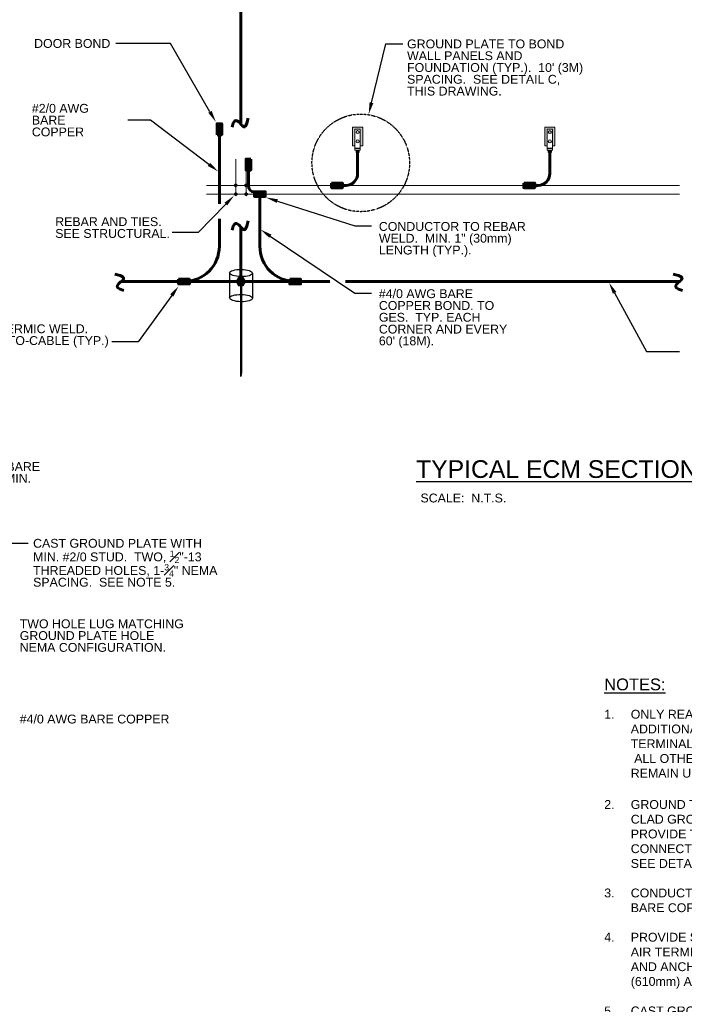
# Model space of a CAD drawing. Header units: inches. Extents: x 294 to 9722, y 170 to 7422.
# Tile 32 of 35: x 7815 to 8491, y 5602 to 6604. Entities that reach past the tile are written whole.
import ezdxf
from ezdxf import colors
from ezdxf.entities.mleader import LeaderData, LeaderLine
from ezdxf.math import Vec2, Vec3

# ---------------------------------------------------------------- set-up
doc = ezdxf.new("R2010")
doc.units = ezdxf.units.IN
doc.header["$MEASUREMENT"] = 0
doc.linetypes.add('DASHED2', pattern=[0.375, 0.25, -0.125])
for name, color, linetype, lineweight in [('E-ANNO-TEXT', 7, 'Continuous', 25), ('E-GND-GES', 92, 'Continuous', 60), ('E-ISO-BLDG', 250, 'Continuous', 9), ('E-LPS-COND', 92, 'Continuous', 60)]:
    doc.layers.add(name, color=color, linetype=linetype, lineweight=lineweight)
doc.styles.get("Standard").update_dxf_attribs({"font": 'arial.ttf'})

msp = doc.modelspace()

# ---------------------------------------------------------------- hatches: boundary and pattern name
at = {"layer": 'E-GND-GES'}
h = msp.add_hatch(color=0, dxfattribs=at)
h.dxf.hatch_style = 1
h.paths.add_polyline_path([(8015.47328, 6497.99115), (8015.47328, 6486.88447), (8017.85022, 6492.43781), (8017.85022, 6497.99115)])
h.paths.add_polyline_path([(8015.47328, 6486.88447), (8017.85022, 6486.88447), (8017.85022, 6492.43781)], flags=17)
h.paths.add_polyline_path([(8017.85022, 6492.43781), (8017.85022, 6486.88447), (8020.22715, 6486.88447), (8020.22715, 6497.99115)])
h.paths.add_polyline_path([(8017.91191, 6497.99115, -0.0151483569), (8017.85022, 6492.43781), (8020.22715, 6497.99115)])
h = msp.add_hatch(color=0, dxfattribs=at)
h.dxf.hatch_style = 1
h.paths.add_polyline_path([(8017.85022, 6497.99115), (8017.85022, 6492.43781), (8020.22715, 6497.99115)])
at = {"layer": 'E-GND-GES', "lineweight": 20}
h = msp.add_hatch(color=0, dxfattribs=at)
h.dxf.hatch_style = 1
h.paths.add_polyline_path([(8161.10853, 6492.41189), (8161.15096, 6475.49011), (8163.65086, 6475.48089), (8163.65086, 6494.43868), (8153.26315, 6494.43868), (8153.26315, 6475.48089), (8155.74207, 6475.48089), (8155.69962, 6492.41189)])
h = msp.add_hatch(color=0, dxfattribs=at)
h.dxf.hatch_style = 1
h.paths.add_polyline_path([(8348.84402, 6475.48089), (8351.32294, 6475.48089), (8351.28049, 6492.41189), (8356.6894, 6492.41189), (8356.73187, 6475.47462), (8359.23173, 6475.48089), (8359.23173, 6494.43868), (8348.84402, 6494.43868)])
h = msp.add_hatch(color=0, dxfattribs=at)
h.dxf.hatch_style = 1
h.paths.add_polyline_path([(8160.01951, 6489.56255, 1), (8156.89451, 6489.56255, 1)])
h.paths.add_polyline_path([(8160.01951, 6480.08365, 1), (8156.89451, 6480.08365, 1)])
h = msp.add_hatch(color=0, dxfattribs=at)
h.dxf.hatch_style = 1
h.paths.add_polyline_path([(8352.47537, 6489.56255, 1), (8355.60037, 6489.56255, 1)])
h.paths.add_polyline_path([(8355.60037, 6480.08365, 1), (8352.47537, 6480.08365, 1)])
at = {"layer": 'E-GND-GES'}
h = msp.add_hatch(color=0, dxfattribs=at)
h.dxf.hatch_style = 1
h.paths.add_polyline_path([(8049.72854, 6450.96747), (8049.72854, 6462.07415), (8047.35161, 6456.52081), (8047.35161, 6450.96747)])
h.paths.add_polyline_path([(8049.72854, 6462.07415), (8047.35161, 6462.07415), (8047.35161, 6456.52081)], flags=17)
h.paths.add_polyline_path([(8047.35161, 6456.52081), (8047.35161, 6462.07415), (8044.97468, 6462.07415), (8044.97468, 6450.96747)])
h.paths.add_polyline_path([(8047.28992, 6450.96747, -0.0151483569), (8047.35161, 6456.52081), (8044.97468, 6450.96747)])
at = {"layer": 'E-GND-GES', "lineweight": 30}
h = msp.add_hatch(color=0, dxfattribs=at)
h.dxf.hatch_style = 1
h.paths.add_polyline_path([(8158.45701, 6471.30245), (8157.21097, 6471.30245), (8157.21097, 6468.65852), (8158.45701, 6468.65852)])
h.paths.add_polyline_path([(8159.70305, 6471.30245), (8158.45701, 6471.30245), (8158.45701, 6468.65852), (8159.70305, 6468.65852)])
h = msp.add_hatch(color=0, dxfattribs=at)
h.dxf.hatch_style = 1
h.paths.add_polyline_path([(8354.03787, 6471.30245), (8352.79184, 6471.30245), (8352.79184, 6468.65852), (8354.03787, 6468.65852)])
h.paths.add_polyline_path([(8355.28391, 6471.30245), (8354.03787, 6471.30245), (8354.03787, 6468.65852), (8355.28391, 6468.65852)])
at = {"layer": 'E-GND-GES'}
h = msp.add_hatch(color=0, dxfattribs=at)
h.dxf.hatch_style = 1
h.paths.add_polyline_path([(8047.35161, 6450.96747), (8047.35161, 6456.52081), (8044.97468, 6450.96747)])
h = msp.add_hatch(color=0, dxfattribs=at)
h.dxf.hatch_style = 1
h.paths.add_polyline_path([(8143.03574, 6437.70657), (8131.92906, 6437.70657), (8137.4824, 6435.32963), (8143.03574, 6435.32963)])
h.paths.add_polyline_path([(8131.92906, 6437.70657), (8131.92906, 6435.32963), (8137.4824, 6435.32963)], flags=17)
h.paths.add_polyline_path([(8137.4824, 6435.32963), (8131.92906, 6435.32963), (8131.92906, 6432.9527), (8143.03574, 6432.9527)])
h.paths.add_polyline_path([(8143.03574, 6435.26794, -0.0151483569), (8137.4824, 6435.32963), (8143.03574, 6432.9527)])
h = msp.add_hatch(color=0, dxfattribs=at)
h.dxf.hatch_style = 1
h.paths.add_polyline_path([(8143.03574, 6435.32963), (8137.4824, 6435.32963), (8143.03574, 6432.9527)])
h = msp.add_hatch(color=0, dxfattribs=at)
h.dxf.hatch_style = 1
h.paths.add_polyline_path([(8338.61661, 6437.70657), (8327.50993, 6437.70657), (8333.06327, 6435.32963), (8338.61661, 6435.32963)])
h.paths.add_polyline_path([(8327.50993, 6437.70657), (8327.50993, 6435.32963), (8333.06327, 6435.32963)], flags=17)
h.paths.add_polyline_path([(8333.06327, 6435.32963), (8327.50993, 6435.32963), (8327.50993, 6432.9527), (8338.61661, 6432.9527)])
h.paths.add_polyline_path([(8338.61661, 6435.26794, -0.0151483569), (8333.06327, 6435.32963), (8338.61661, 6432.9527)])
h = msp.add_hatch(color=0, dxfattribs=at)
h.dxf.hatch_style = 1
h.paths.add_polyline_path([(8338.61661, 6435.32963), (8333.06327, 6435.32963), (8338.61661, 6432.9527)])
h = msp.add_hatch(color=0, dxfattribs=at)
h.dxf.hatch_style = 1
h.paths.add_polyline_path([(8064.54194, 6428.79524), (8053.43525, 6428.79524), (8058.9886, 6426.4183), (8064.54194, 6426.4183)])
h.paths.add_polyline_path([(8053.43525, 6428.79524), (8053.43525, 6426.4183), (8058.9886, 6426.4183)], flags=17)
h.paths.add_polyline_path([(8058.9886, 6426.4183), (8053.43525, 6426.4183), (8053.43525, 6424.04137), (8064.54194, 6424.04137)])
h.paths.add_polyline_path([(8064.54194, 6426.35661, -0.0151483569), (8058.9886, 6426.4183), (8064.54194, 6424.04137)])
h = msp.add_hatch(color=0, dxfattribs=at)
h.dxf.hatch_style = 1
h.paths.add_polyline_path([(8064.54194, 6426.4183), (8058.9886, 6426.4183), (8064.54194, 6424.04137)])
at = {"layer": 'E-GND-GES', "linetype": 'Continuous', "lineweight": 30}
h = msp.add_hatch(color=0, dxfattribs=at)
h.dxf.hatch_style = 1
h.paths.add_polyline_path([(8037.32715, 6341.62878), (8034.92715, 6337.47186), (8039.72715, 6337.47186)])
h.paths.add_polyline_path([(8039.72715, 6341.62878), (8037.32715, 6341.62878), (8039.72715, 6337.47186)])
h.paths.add_polyline_path([(8042.12715, 6341.62878), (8039.72715, 6341.62878), (8039.72715, 6337.47186), (8040.22715, 6337.47186), (8044.52715, 6337.47186)])
h.paths.add_polyline_path([(8044.52715, 6337.47186), (8040.22715, 6337.47186), (8040.22715, 6336.60584), (8042.12715, 6333.31494)])
h.paths.add_polyline_path([(8040.22715, 6336.60584), (8040.22715, 6333.31494), (8042.12715, 6333.31494)], flags=17)
h.paths.add_polyline_path([(8039.22715, 6337.47186), (8034.92715, 6337.47186), (8037.32715, 6333.31494), (8039.22715, 6333.31494)])
at = {"layer": 'E-GND-GES'}
h = msp.add_hatch(color=0, dxfattribs=at)
h.dxf.hatch_style = 1
h.paths.add_polyline_path([(7987.40356, 6339.84879), (7976.29688, 6339.84879), (7981.85022, 6337.47186), (7987.40356, 6337.47186)])
h.paths.add_polyline_path([(7976.29688, 6339.84879), (7976.29688, 6337.47186), (7981.85022, 6337.47186)], flags=17)
h.paths.add_polyline_path([(7981.85022, 6337.47186), (7976.29688, 6337.47186), (7976.29688, 6335.09493), (7987.40356, 6335.09493)])
h.paths.add_polyline_path([(7987.40356, 6337.41017, -0.0151483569), (7981.85022, 6337.47186), (7987.40356, 6335.09493)])
h = msp.add_hatch(color=0, dxfattribs=at)
h.dxf.hatch_style = 1
h.paths.add_polyline_path([(7987.40356, 6337.47186), (7981.85022, 6337.47186), (7987.40356, 6335.09493)])
at = {"layer": 'E-GND-GES', "linetype": 'Continuous', "lineweight": 30}
h = msp.add_hatch(color=0, dxfattribs=at)
h.dxf.hatch_style = 1
h.paths.add_polyline_path([(8039.22715, 6244.99149), (8040.22715, 6244.99149), (8040.22715, 6337.47186), (8039.22715, 6337.47186)])
at = {"layer": 'E-GND-GES'}
h = msp.add_hatch(color=0, dxfattribs=at)
h.dxf.hatch_style = 1
h.paths.add_polyline_path([(8100.54194, 6339.84879), (8089.43525, 6339.84879), (8094.9886, 6337.47186), (8100.54194, 6337.47186)])
h.paths.add_polyline_path([(8089.43525, 6339.84879), (8089.43525, 6337.47186), (8094.9886, 6337.47186)], flags=17)
h.paths.add_polyline_path([(8094.9886, 6337.47186), (8089.43525, 6337.47186), (8089.43525, 6335.09493), (8100.54194, 6335.09493)])
h.paths.add_polyline_path([(8100.54194, 6337.41017, -0.0151483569), (8094.9886, 6337.47186), (8100.54194, 6335.09493)])
h = msp.add_hatch(color=0, dxfattribs=at)
h.dxf.hatch_style = 1
h.paths.add_polyline_path([(8100.54194, 6337.47186), (8094.9886, 6337.47186), (8100.54194, 6335.09493)])
at = {"layer": 'E-GND-GES', "linetype": 'Continuous', "lineweight": 30}
h = msp.add_hatch(color=0, dxfattribs=at)
h.dxf.hatch_style = 1
h.paths.add_polyline_path([(8039.72715, 6244.99149), (8039.22715, 6244.99149), (8039.72715, 6240.93785)])
h.paths.add_polyline_path([(8040.22715, 6244.99149), (8039.72715, 6244.99149), (8039.72715, 6240.93785)])

# ---------------------------------------------------------------- linework, layer by layer
at = {"layer": 'E-ANNO-TEXT', "color": 0, "linetype": 'DASHED2'}
msp.add_circle((8161.67515, 6458.22897), 49.63554, dxfattribs=at)
at = {"layer": 'E-GND-GES', "color": 0}
for p, q in [((8017.85022, 6492.43781), (8017.81849, 6416.546)), ((8158.45701, 6471.30245), (8158.45701, 6447.32963)), ((8354.03787, 6471.30245), (8354.03787, 6447.32963)), ((8047.35161, 6450.96747), (8047.35161, 6434.79524)), ((8137.4824, 6435.32963), (8146.45701, 6435.32963)), ((8333.06327, 6435.32963), (8342.03787, 6435.32963)), ((8053.43525, 6428.79524), (8053.35161, 6428.79524)), ((8058.9886, 6426.4183), (8058.9886, 6373.47186)), ((8017.85022, 6401.29738), (8017.85022, 6373.47186)), ((7917.7571, 6337.47186), (8130.12876, 6337.47186)), ((8146.30207, 6337.47186), (8485.81545, 6337.47186))]:
    msp.add_line(p, q, dxfattribs=at)
at = {"layer": 'E-GND-GES', "color": 0, "lineweight": 30}
for p, q in [((8155.7474, 6473.35617), (8161.15635, 6473.33982)), ((8351.32827, 6473.35617), (8356.73722, 6473.33982))]:
    msp.add_line(p, q, dxfattribs=at)
at = {"layer": 'E-GND-GES', "color": 0, "linetype": 'Continuous', "lineweight": 30}
for p, q in [((8028.29116, 6346.35842), (8028.29116, 6320.87304)), ((8037.32715, 6341.62878), (8042.12715, 6333.31494)), ((8051.57884, 6345.97052), (8051.57884, 6320.48515)), ((8034.92715, 6337.47186), (8044.52715, 6337.47186)), ((8039.22715, 6337.47186), (8040.22715, 6337.47186)), ((8039.22715, 6337.47186), (8039.22715, 6244.99149)), ((8039.22715, 6337.47186), (8040.22715, 6337.47186)), ((8040.22715, 6337.47186), (8040.22715, 6244.99149)), ((8039.22715, 6244.99149), (8040.22715, 6244.99149)), ((8039.22715, 6244.99149), (8039.72715, 6240.93785)), ((8039.22715, 6244.99149), (8040.22715, 6244.99149)), ((8039.72715, 6240.93785), (8039.72715, 6244.99149)), ((8040.22715, 6244.99149), (8039.72715, 6240.93785))]:
    msp.add_line(p, q, dxfattribs=at)
at = {"layer": 'E-GND-GES', "color": 0, "lineweight": 20}
for points in [[(8155.74222, 6475.48089), (8153.26315, 6475.48089), (8153.26315, 6494.43868), (8163.65086, 6494.43868), (8163.65086, 6475.48089), (8161.15096, 6475.49011)], [(8351.32319, 6475.48089), (8348.84402, 6475.48089), (8348.84402, 6494.43868), (8359.23173, 6494.43868), (8359.23173, 6475.48089), (8356.73187, 6475.47462)]]:
    msp.add_lwpolyline(points, dxfattribs=at)
for points in [[(8155.69962, 6492.41189), (8161.10853, 6492.41189), (8161.16146, 6471.30245), (8155.75255, 6471.30245)], [(8351.28049, 6492.41189), (8356.6894, 6492.41189), (8356.74233, 6471.30245), (8351.33342, 6471.30245)]]:
    msp.add_lwpolyline(points, close=True, dxfattribs=at)
at = {"layer": 'E-GND-GES', "color": 0, "lineweight": 30}
for points in [[(8157.21097, 6471.30245), (8159.70305, 6471.30245), (8159.70305, 6468.65852), (8157.21097, 6468.65852)], [(8352.79184, 6471.30245), (8355.28391, 6471.30245), (8355.28391, 6468.65852), (8352.79184, 6468.65852)]]:
    msp.add_lwpolyline(points, close=True, dxfattribs=at)
at = {"layer": 'E-GND-GES', "color": 0, "linetype": 'Continuous', "lineweight": 30}
msp.add_lwpolyline([(8044.52715, 6337.47186), (8042.12715, 6341.62878), (8037.32715, 6341.62878), (8034.92715, 6337.47186), (8037.32715, 6333.31494), (8042.12715, 6333.31494)], close=True, dxfattribs=at)
at = {"layer": 'E-GND-GES', "color": 0, "lineweight": 20}
for centre in [(8158.45701, 6489.56255), (8158.45701, 6480.08365), (8354.03787, 6489.56255), (8354.03787, 6480.08365)]:
    msp.add_circle(centre, 1.5625, dxfattribs=at)
at = {"layer": 'E-GND-GES', "color": 0}
for centre, radius, start, end in [((8146.45701, 6447.32963), 12, 270, 0), ((8342.03787, 6447.32963), 12, 270, 0), ((8053.35161, 6434.79524, 0), 6, 180, 270), ((7981.85022, 6373.47186, 0), 36, 270, 0), ((8094.9886, 6373.47186, 0), 36, 180, 270)]:
    msp.add_arc(centre, radius, start, end, dxfattribs=at)
at = {"layer": 'E-GND-GES', "color": 0, "linetype": 'Continuous', "lineweight": 30}
for centre in [(8039.935, 6346.16447), (8039.935, 6320.6791)]:
    msp.add_ellipse(centre, major_axis=(11.64384, -0.19395), ratio=0.3170602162, dxfattribs=at)
at = {"layer": 'E-GND-GES', "color": 0}
for points in [[(8047.1861, 6503.83364), (8045.16265, 6494.57076), (8042.18299, 6494.39034), (8039.53678, 6497.84132), (8035.99941, 6501.9435), (8032.22504, 6501.46137), (8030.69922, 6494.55103)], [(8047.1861, 6399.22), (8045.16265, 6389.95712), (8042.18299, 6389.7767), (8039.53678, 6393.22768), (8035.99941, 6397.32986), (8032.22504, 6396.84773), (8030.69922, 6389.93739)], [(7911.50475, 6344.96888), (7920.76763, 6342.94543), (7920.94805, 6339.96577), (7917.49707, 6337.31956), (7913.39489, 6333.78219), (7913.87702, 6330.00782), (7920.78736, 6328.48201)], [(8479.5631, 6344.96888), (8488.82598, 6342.94543), (8489.0064, 6339.96577), (8485.55542, 6337.31956), (8481.45324, 6333.78219), (8481.93537, 6330.00782), (8488.84571, 6328.48201)]]:
    msp.add_open_spline(points, degree=3, dxfattribs=at)
at = {"layer": 'E-ISO-BLDG', "color": 0}
for p, q in [((8034.47468, 6426.4183), (8034.47468, 6462.07415)), ((8044.97468, 6426.4183), (8044.97468, 6462.07415)), ((8004.84882, 6435.32963), (8485.81545, 6435.32963)), ((8004.84882, 6426.4183), (8485.81545, 6426.4183))]:
    msp.add_line(p, q, dxfattribs=at)
for centre in [(8033.66866, 6435.32963), (8034.47468, 6436.13565), (8034.47468, 6434.52361), (8035.28069, 6435.32963), (8044.16866, 6435.32963), (8044.97468, 6436.13565), (8044.97468, 6434.52361), (8045.78069, 6435.32963), (8033.66866, 6426.4183), (8034.47468, 6427.22432), (8034.47468, 6425.61229), (8035.28069, 6426.4183), (8044.16866, 6426.4183), (8044.97468, 6427.22432), (8044.97468, 6425.61229), (8045.78069, 6426.4183)]:
    msp.add_circle(centre, 0.80602, dxfattribs=at)
at = {"layer": 'E-LPS-COND', "color": 0}
for p, q in [((8039.72715, 6822.88011), (8039.72715, 6497.51629)), ((8015.47328, 6486.88447), (8020.22715, 6497.99115)), ((8049.72854, 6462.07415), (8044.97468, 6450.96747)), ((8131.92906, 6437.70657), (8143.03574, 6432.9527)), ((8327.50993, 6437.70657), (8338.61661, 6432.9527)), ((8053.43525, 6428.79524), (8064.54194, 6424.04137)), ((8039.72715, 6392.90265), (8039.72715, 6337.47186)), ((7976.29688, 6339.84879), (7987.40356, 6335.09493)), ((8089.43525, 6339.84879), (8100.54194, 6335.09493))]:
    msp.add_line(p, q, dxfattribs=at)
for points in [[(8015.47328, 6486.88447), (8015.47328, 6497.99115), (8020.22715, 6497.99115), (8020.22715, 6486.88447)], [(8049.72854, 6462.07415), (8049.72854, 6450.96747), (8044.97468, 6450.96747), (8044.97468, 6462.07415)], [(8131.92906, 6437.70657), (8143.03574, 6437.70657), (8143.03574, 6432.9527), (8131.92906, 6432.9527)], [(8327.50993, 6437.70657), (8338.61661, 6437.70657), (8338.61661, 6432.9527), (8327.50993, 6432.9527)], [(8089.43525, 6339.84879), (8100.54194, 6339.84879), (8100.54194, 6335.09493), (8089.43525, 6335.09493)]]:
    msp.add_lwpolyline(points, close=True, dxfattribs=at)
at = {"layer": 'E-LPS-COND', "color": 0, "elevation": 0}
for points in [[(8053.43525, 6428.79524), (8064.54194, 6428.79524), (8064.54194, 6424.04137), (8053.43525, 6424.04137)], [(7976.29688, 6339.84879), (7987.40356, 6339.84879), (7987.40356, 6335.09493), (7976.29688, 6335.09493)]]:
    msp.add_lwpolyline(points, close=True, dxfattribs=at)

# ---------------------------------------------------------------- texts
at = {"layer": 'E-ANNO-TEXT', "color": 0, "char_height": 9, "attachment_point": 1, "line_spacing_factor": 0.8}
for s, width, heights, insert in [('\\A1;DOOR BOND', 84.4075108, [16.40576], (7829.38457, 6584.24623)), ("\\A1;GROUND PLATE TO BOND WALL PANELS AND FOUNDATION (TYP.).  10' (3M) SPACING.  SEE DETAIL C, THIS DRAWING.", 180.4442791, [63.37503], (8208.77957, 6583.77392)), ('\\A1;#2/0 AWG BARE COPPER', 90.2690124, [34.03537], (7827.08723, 6518.22874)), ('\\A1;REBAR AND TIES.  SEE STRUCTURAL.', 119.6646365, [31.72598], (7850.83442, 6402.92382)), ('\\A1;CONDUCTOR TO REBAR WELD.  MIN. 1" (30mm) LENGTH (TYP.).', 154.4943549, [41.02035], (8180.09349, 6398.06017)), ("\\A1;#4/0 AWG BARE COPPER BOND. TO GES.  TYP. EACH CORNER AND EVERY 60' (18M).", 134.6709837, [83.38574], (8180.09349, 6329.64947)), ('\\A1;EXOTHERMIC WELD.\\PCABLE-TO-CABLE (TYP.)', 155.2993762, [30.86912], (7757.19933, 6293.96881)), ('\\A1;#2/0 AWG BARE COPPER, MIN. (TYP.)', 99.99375, [48.66312], (7739.71223, 6153.74227)), ('\\A1;CAST GROUND PLATE WITH MIN. #2/0 STUD.  TWO, {\\H0.7x;\\S1#2;}"-13 THREADED HOLES, 1-{\\H0.7x;\\S3#4;}" NEMA SPACING.  SEE NOTE 5.', 189.0970306, [82.07711], (7828.34072, 6075.68656)), ('\\A1;TWO HOLE LUG MATCHING GROUND PLATE HOLE NEMA CONFIGURATION.  ', 170.6757492, [48.66312], (7814.74495, 5993.806)), ('\\A1;\\pxi-3,l3,sm1,t3;1.^IONLY REAR VENTILATOR SHOWN FOR CLARITY.  IF ADDITIONAL VENTILATORS ARE PRESENT, PROVIDE AIR TERMINALS, GROUNDING AND BONDING TYPICAL FOR REAR.  ALL OTHER LPS COMPONENTS AND DESIGN ASPECTS REMAIN UNCHANGED. \\P\\pi0,l0,s*,tz;\\P\\pi-3,l3,sm1,t3;2.^IGROUND TEST WELL WITH {\\H0.7x;\\S3#4;}" x 10\' (20mm x 3M) COPPER CLAD GROUND ROD.  TEST WELLS SIZED AS REQ\'D.  PROVIDE TRAFFIC RATED COVER.  ONLY BOLTED CLAMP CONNECTORS PERMITTED WITHIN GROUND TEST WELLS.  SEE DETAIL B, THIS SHEET.\\P\\P3.^ICONDUCTORS SHALL BE COPPER, MINIMUM SIZE #2/0 AWG BARE COPPER, UON.\\P\\pi0,l0,s*,tz;\\P\\pi-3,l3,sm1,t3;4.^IPROVIDE SOLID CONCRETE BLOCK ON WHICH TO MOUNT AIR TERMINALS.  SIZE AS REQUIRED TO SUPPORT FOOTING AND ANCHORS.  AIR TERMINAL TO MAINTAIN MINIMUM 2\' (610mm) ABOVE EARTH COVER.\\P\\pi0,l0,s*,tz;\\P\\pi-3,l3,sm1,t3;5.^ICAST GROUND PLATE SHALL BE COPPER ALLOY.  HOLE SPACING SHALL BE NEMA STANDARD FOR 2-HOLES.  {\\H0.7x;\\S1#2;}"-13 THREADED HOLES, {\\H0.7x;\\S1#2;}" DEEP.  PRODUCT SHALL BE EQUIVALENT TO CADWELD B16 SERIES CAST GROUND PLATE AND B122 SERIES TYPE GL LUG.\\P\\pi0,l0,s*,tz;\\P\\pi-3,l3,sm1,t3;6.^ISEE GENERAL NOTES ON DRAWING E-101.', 404.0194997, [413.82121], (8409.35451, 5901.78296)), ('\\A1;#4/0 AWG BARE COPPER', 161.2741154, [16.8004], (7814.74495, 5896.89236))]:
    msp.add_mtext_dynamic_manual_height_columns(s, width=width, gutter_width=48, heights=heights, dxfattribs=dict(at, insert=insert))
at = {"layer": 'E-ANNO-TEXT', "color": 0, "attachment_point": 1}
for s, width, insert, char_height in [('{\\LTYPICAL ECM SECTION VIEW^I^I}', 438.4589418, (8217.97754, 6155.70807), 18), ('SCALE:  N.T.S.', 103.0824088, (8222.4075, 6121.7854), 9), ('{\\LNOTES:}', 202.3478761, (8409.35451, 5933.61713), 12)]:
    msp.add_mtext_dynamic_manual_height_columns(s, width=width, gutter_width=48, heights=[0], dxfattribs=dict(at, insert=insert, char_height=char_height))

# ---------------------------------------------------------------- leaders
at = {"layer": 'E-ANNO-TEXT', "color": 0}
ml = msp.add_multileader_mtext('Standard', dxfattribs=at)
ml.set_content('')
ml.set_leader_properties()
ml.build(insert=Vec2(0, 0))
ml.multileader.update_dxf_attribs({"dogleg_length": 0.36, "arrow_head_size": 12, "scale": 48})
ctx = ml.context
ctx.base_point, ctx.scale, ctx.char_height, ctx.arrow_head_size, ctx.landing_gap_size, ctx.plane_origin = Vec3(7903.97559, 6579.7364), 48, 8.64, 12, 4.32, Vec3(7547.22539, 6498.21456)
ctx.text_align_type = 2
notes = []
notes.append((ctx, [(1, (1, 1, 0), (7968.13736, 6579.7364), (-1, 0), 55.52177, [(0, [(8014.29973, 6499.79241)], 0, [])])]))
ctx.mtext.insert, ctx.mtext.alignment, ctx.mtext.flow_direction = Vec3(7908.29559, 6584.0564), 3, 5
ml = msp.add_multileader_mtext('Standard', dxfattribs=at)
ml.set_content('')
ml.set_leader_properties()
ml.build(insert=Vec2(0, 0))
ml.multileader.update_dxf_attribs({"dogleg_length": 0.36, "arrow_head_size": 12, "scale": 48})
ctx = ml.context
ctx.base_point, ctx.scale, ctx.char_height, ctx.arrow_head_size, ctx.landing_gap_size, ctx.plane_origin = Vec3(8204.45957, 6579.45392), 48, 8.64, 12, 4.32, Vec3(8200.23157, 6495.51938)
notes.append((ctx, [(0, (1, 1, 0), (8187.17957, 6579.45392), (1, 0), 17.28, [(0, [(8169.73534, 6507.83451)], 0, [])])]))
ctx.mtext.insert, ctx.mtext.flow_direction = Vec3(8208.77957, 6583.77392), 5
ml = msp.add_multileader_mtext('Standard', dxfattribs=at)
ml.set_content('')
ml.set_leader_properties()
ml.build(insert=Vec2(0, 0))
ml.multileader.update_dxf_attribs({"dogleg_length": 0.36, "arrow_head_size": 12, "scale": 48})
ctx = ml.context
ctx.base_point, ctx.scale, ctx.char_height, ctx.arrow_head_size, ctx.landing_gap_size, ctx.plane_origin = Vec3(7915.91641, 6501.5596), 48, 8.64, 12, 4.32, Vec3(7662.31667, 6401.66654)
ctx.text_align_type = 2
notes.append((ctx, [(1, (1, 1, 0), (7947.89635, 6501.5596), (-1, 0), 23.33995, [(0, [(8016.79325, 6449.4451)], 0, [])])]))
ctx.mtext.insert, ctx.mtext.alignment, ctx.mtext.flow_direction = Vec3(7920.23641, 6505.8796), 3, 5
ml = msp.add_multileader_mtext('Standard', dxfattribs=at)
ml.set_content('')
ml.set_leader_properties()
ml.build(insert=Vec2(0, 0))
ml.multileader.update_dxf_attribs({"dogleg_length": 0.36, "arrow_head_size": 12, "scale": 48})
ctx = ml.context
ctx.base_point, ctx.scale, ctx.char_height, ctx.arrow_head_size, ctx.landing_gap_size, ctx.plane_origin = Vec3(7961.11586, 6387.47032), 48, 8.64, 12, 4.32, Vec3(7547.22539, 6431.09707)
ctx.text_align_type = 2
notes.append((ctx, [(1, (1, 1, 0), (7996.33363, 6387.47032), (-1, 0), 26.57777, [(0, [(8032.77683, 6424.88561)], 0, [])])]))
ctx.mtext.insert, ctx.mtext.alignment, ctx.mtext.flow_direction = Vec3(7965.43586, 6391.79032), 3, 5
ml = msp.add_multileader_mtext('Standard', dxfattribs=at)
ml.set_content('')
ml.set_leader_properties()
ml.build(insert=Vec2(0, 0))
ml.multileader.update_dxf_attribs({"dogleg_length": 0.36, "arrow_head_size": 12, "scale": 48})
ctx = ml.context
ctx.base_point, ctx.scale, ctx.char_height, ctx.arrow_head_size, ctx.landing_gap_size, ctx.plane_origin = Vec3(8172.76706, 6394.03598), 48, 8.64, 12, 4.32, Vec3(8164.30272, 6255.72062)
notes.append((ctx, [(0, (1, 1, 0), (8155.48706, 6394.03598), (1, 0), 17.28, [(0, [(8065.38889, 6423.02915)], 0, [])])]))
ctx.mtext.insert, ctx.mtext.flow_direction = Vec3(8177.08706, 6398.35598), 5
ml = msp.add_multileader_mtext('Standard', dxfattribs=at)
ml.set_content('')
ml.set_leader_properties()
ml.build(insert=Vec2(0, 0))
ml.multileader.update_dxf_attribs({"dogleg_length": 0.36, "arrow_head_size": 12, "scale": 48})
ctx = ml.context
ctx.base_point, ctx.scale, ctx.char_height, ctx.arrow_head_size, ctx.landing_gap_size, ctx.plane_origin = Vec3(8172.76706, 6325.62529), 48, 8.64, 12, 4.32, Vec3(8164.30272, 6187.30993)
notes.append((ctx, [(0, (1, 1, 0), (8155.48706, 6325.62529), (1, 0), 17.28, [(0, [(8059.71439, 6390.40177)], 0, [])])]))
ctx.mtext.insert, ctx.mtext.flow_direction = Vec3(8177.08706, 6329.94529), 5
ml = msp.add_multileader_mtext('Standard', dxfattribs=at)
ml.set_content('')
ml.set_leader_properties()
ml.build(insert=Vec2(0, 0))
ml.multileader.update_dxf_attribs({"dogleg_length": 0.36, "arrow_head_size": 12, "scale": 48})
ctx = ml.context
ctx.base_point, ctx.scale, ctx.char_height, ctx.arrow_head_size, ctx.landing_gap_size, ctx.plane_origin = Vec3(7899.88672, 6276.02037), 48, 8.64, 12, 4.32, Vec3(7485.99625, 6319.64712)
ctx.text_align_type = 2
notes.append((ctx, [(1, (1, 1, 0), (7935.10449, 6276.02037), (-1, 0), 26.57777, [(0, [(7976.50488, 6333.0087)], 0, [])])]))
ctx.mtext.insert, ctx.mtext.alignment, ctx.mtext.flow_direction = Vec3(7904.20672, 6280.34037), 3, 5
ml = msp.add_multileader_mtext('Standard', dxfattribs=at)
ml.set_content('')
ml.set_leader_properties()
ml.build(insert=Vec2(0, 0))
ml.multileader.update_dxf_attribs({"dogleg_length": 0.36, "arrow_head_size": 12, "scale": 48})
ctx = ml.context
ctx.base_point, ctx.scale, ctx.char_height, ctx.arrow_head_size, ctx.landing_gap_size, ctx.plane_origin = Vec3(8486.00992, 6266.41977), 48, 8.64, 12, 4.32, Vec3(8289.20574, 6137.02201)
notes.append((ctx, [(0, (1, 1, 0), (8452.40949, 6266.41977), (1, 0), 33.60043, [(0, [(8414.14868, 6336.52351)], 0, [])])]))
ctx.mtext.insert, ctx.mtext.flow_direction = Vec3(8490.32992, 6270.73977), 5
at = {"layer": 'E-ANNO-TEXT', "color": 0, "lineweight": 30}
ml = msp.add_multileader_mtext('Standard', dxfattribs=at)
ml.set_content('')
ml.set_leader_properties()
ml.build(insert=Vec2(0, 0))
ml.multileader.update_dxf_attribs({"dogleg_length": 0.36, "arrow_head_size": 12, "scale": 48})
ctx = ml.context
ctx.base_point, ctx.scale, ctx.char_height, ctx.arrow_head_size, ctx.landing_gap_size, ctx.plane_origin = Vec3(7823.49091, 6071.34274), 48, 8.64, 12, 4.32, Vec3(7543.65487, 6116.24497)
notes.append((ctx, [(0, (1, 1, 0), (7796.91314, 6071.34274), (1, 0), 26.57777, [(0, [(7689.74848, 6025.02841)], 0, [])])]))
ctx.mtext.insert, ctx.mtext.flow_direction = Vec3(7827.81091, 6075.66274), 5
for ctx, leaders in notes:
    for number, flags, end, landing, length, lines in leaders:
        leader = LeaderData()
        leader.index, (leader.has_last_leader_line, leader.has_dogleg_vector, leader.attachment_direction) = number, flags
        leader.last_leader_point, leader.dogleg_vector, leader.dogleg_length = Vec3(end), Vec3(landing), length
        for number, points, colour, breaks in lines:
            line = LeaderLine()
            line.index, line.vertices, line.color, line.breaks = number, Vec3.list(points), colors.encode_raw_color(colour), breaks
            leader.lines.append(line)
        ctx.leaders.append(leader)

doc.saveas('drawing.dxf')
